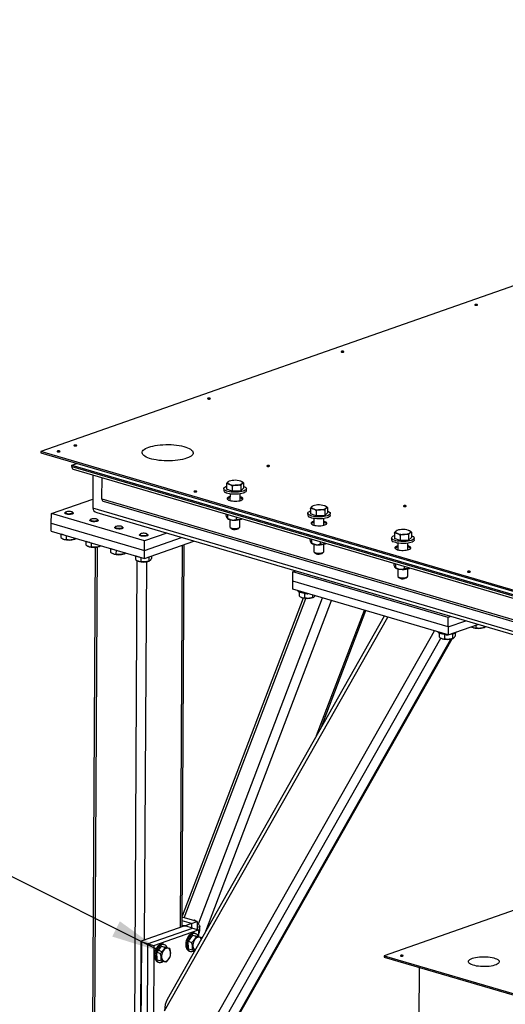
# Model space of a CAD drawing. Header units: millimetres. Extents: x 5 to 589, y 5 to 415.
# Tile 8 of 126: x 124 to 143, y 56 to 94. Entities that reach past the tile are written whole.
import ezdxf

# ---------------------------------------------------------------- set-up
doc = ezdxf.new("R2010")
doc.units = ezdxf.units.MM
doc.layers.add('NOTES', color=6, linetype='Continuous')
doc.layers.add('TRAIT-FORT', color=4, linetype='Continuous', lineweight=25)
doc.dimstyles.new('SLDDIMSTYLE3', dxfattribs={"dimtxt": 0.18, "dimasz": 2, "dimexe": 0, "dimexo": 0.0625, "dimgap": 0, "dimtad": 0, "dimtih": 1, "dimtoh": 1, "dimdec": 0, "dimrnd": 1e-09, "dimzin": 0, "dimdsep": 46, "dimtxsty": 'Standard', "dimsah": 1, "dimcen": 0.09, "dimadec": 0, "dimazin": 0, "dimtfac": 2, "dimtdec": 0, "dimtofl": 0, "dimtmove": 0, "dimatfit": 3, "dimfxl": 1, "dimfrac": 2, "dimtolj": 1, "dimtzin": 0, "dimarcsym": 0})

msp = doc.modelspace()

# ---------------------------------------------------------------- linework, layer by layer
at = {"layer": 'TRAIT-FORT', "color": 4, "linetype": 'Continuous', "lineweight": 25}
for p, q in [((172.503, 93.831), (125.031, 77.186)), ((125.031, 77.186), (125.03, 77.14)), ((125.03, 77.14), (146.85, 70.745)), ((146.85, 70.791), (125.031, 77.186)), ((126.228, 76.605), (126.229, 76.666)), ((126.229, 76.666), (126.419, 76.733)), ((126.229, 76.666), (143.972, 71.466)), ((126.228, 76.605), (143.972, 71.405)), ((126.278, 76.512), (144.022, 71.312)), ((127.038, 76.289), (127.031, 74.999)), ((127.384, 75.363), (127.389, 76.186)), ((132.192, 75.942), (132.19, 75.737)), ((132.286, 76.04), (132.275, 76.036)), ((132.758, 76.037), (132.757, 76.038)), ((132.85, 75.979), (132.849, 75.774)), ((132.084, 75.758), (132.084, 75.682)), ((132.41, 75.655), (132.19, 75.737)), ((132.325, 75.555), (132.324, 75.299)), ((132.411, 75.859), (132.41, 75.655)), ((132.739, 75.673), (132.41, 75.655)), ((132.711, 75.296), (132.712, 75.553)), ((132.74, 75.878), (132.739, 75.673)), ((132.739, 75.673), (132.849, 75.774)), ((132.955, 75.677), (132.955, 75.753)), ((125.436, 74.797), (127.033, 75.357)), ((127.384, 75.363), (145.128, 70.164)), ((127.434, 75.27), (145.178, 70.07)), ((125.433, 74.43), (125.436, 74.797)), ((129.032, 73.743), (125.436, 74.797)), ((125.958, 74.815), (125.958, 74.806)), ((125.989, 74.851), (125.967, 74.833)), ((126.271, 74.831), (126.25, 74.85)), ((126.28, 74.804), (126.28, 74.813)), ((145.734, 69.518), (127.031, 74.999)), ((127.19, 74.834), (145.724, 69.403)), ((132.18, 74.724), (132.18, 74.782)), ((132.246, 74.612), (132.247, 74.762)), ((135.321, 74.809), (135.321, 74.733)), ((135.429, 74.993), (135.427, 74.788)), ((135.647, 74.706), (135.427, 74.788)), ((135.523, 75.092), (135.512, 75.087)), ((135.648, 74.911), (135.647, 74.706)), ((135.977, 74.929), (135.976, 74.725)), ((135.976, 74.725), (136.086, 74.825)), ((135.995, 75.089), (135.994, 75.089)), ((136.087, 75.03), (136.086, 74.825)), ((136.192, 74.728), (136.192, 74.804)), ((125.432, 74.125), (125.433, 74.43)), ((125.433, 74.43), (129.03, 73.376)), ((126.917, 74.534), (126.917, 74.525)), ((126.948, 74.57), (126.926, 74.552)), ((127.23, 74.55), (127.209, 74.569)), ((127.239, 74.523), (127.239, 74.532)), ((132.22, 74.613), (132.225, 74.609)), ((132.32, 74.565), (132.318, 74.282)), ((132.58, 74.573), (132.581, 74.665)), ((132.705, 74.28), (132.707, 74.563)), ((135.562, 74.607), (135.561, 74.35)), ((135.976, 74.725), (135.647, 74.706)), ((135.948, 74.348), (135.949, 74.605)), ((125.432, 74.125), (129.028, 73.071)), ((125.804, 74.016), (125.803, 73.871)), ((127.876, 74.253), (127.876, 74.244)), ((127.907, 74.289), (127.885, 74.27)), ((128.189, 74.269), (128.168, 74.288)), ((128.198, 74.242), (128.198, 74.251)), ((128.866, 74.008), (128.845, 73.989)), ((129.889, 74.043), (129.032, 73.743)), ((129.148, 73.988), (129.127, 74.007)), ((132.329, 74.261), (132.382, 74.213)), ((132.64, 74.212), (132.694, 74.259)), ((138.666, 74.044), (138.664, 73.84)), ((138.76, 74.143), (138.749, 74.139)), ((139.232, 74.14), (139.231, 74.141)), ((139.324, 74.081), (139.323, 73.877)), ((125.89, 73.816), (125.902, 73.81)), ((125.917, 73.804), (125.902, 73.81)), ((126.011, 73.955), (126.01, 73.793)), ((126.321, 73.864), (126.321, 73.811)), ((126.325, 73.808), (126.346, 73.817)), ((126.763, 73.735), (126.762, 73.59)), ((126.97, 73.674), (126.969, 73.512)), ((128.835, 73.972), (128.835, 73.963)), ((129.028, 73.071), (130.931, 73.738)), ((129.03, 73.376), (130.458, 73.877)), ((129.03, 73.376), (129.032, 73.743)), ((129.157, 73.961), (129.158, 73.97)), ((135.417, 73.775), (135.417, 73.833)), ((135.457, 73.664), (135.462, 73.66)), ((135.483, 73.664), (135.484, 73.814)), ((135.817, 73.625), (135.818, 73.716)), ((138.558, 73.861), (138.558, 73.784)), ((138.884, 73.757), (138.664, 73.84)), ((138.799, 73.658), (138.798, 73.401)), ((138.885, 73.962), (138.884, 73.757)), ((139.213, 73.776), (138.884, 73.757)), ((139.185, 73.399), (139.186, 73.656)), ((139.214, 73.981), (139.213, 73.776)), ((139.213, 73.776), (139.323, 73.877)), ((139.429, 73.779), (139.429, 73.856)), ((126.849, 73.535), (126.861, 73.529)), ((126.876, 73.523), (126.861, 73.529)), ((127.129, 73.495), (126.996, 49.701)), ((127.081, 49.639), (127.215, 73.506)), ((127.281, 73.583), (127.28, 73.53)), ((127.284, 73.527), (127.305, 73.536)), ((127.722, 73.454), (127.721, 73.309)), ((127.808, 73.253), (127.82, 73.248)), ((127.835, 73.242), (127.82, 73.248)), ((127.929, 73.393), (127.928, 73.231)), ((128.24, 73.302), (128.239, 73.249)), ((128.243, 73.246), (128.264, 73.255)), ((129.028, 73.071), (129.03, 73.376)), ((130.413, 58.846), (130.495, 73.585)), ((130.479, 58.869), (130.561, 73.608)), ((135.557, 73.616), (135.555, 73.333)), ((135.566, 73.312), (135.619, 73.265)), ((135.877, 73.263), (135.931, 73.31)), ((135.942, 73.331), (135.944, 73.614)), ((128.616, 49.189), (128.749, 72.983)), ((128.681, 73.173), (128.68, 73.028)), ((128.767, 72.972), (128.779, 72.967)), ((128.794, 72.961), (128.779, 72.967)), ((128.888, 73.112), (128.888, 72.95)), ((129.032, 58.362), (129.113, 72.94)), ((129.199, 73.131), (129.198, 72.968)), ((129.202, 72.965), (129.223, 72.974)), ((129.303, 73.167), (129.302, 73.063)), ((138.654, 72.827), (138.654, 72.885)), ((138.72, 72.715), (138.721, 72.865)), ((134.749, 72.187), (134.751, 72.553)), ((134.751, 72.553), (134.852, 72.589)), ((140.745, 70.797), (134.751, 72.553)), ((138.694, 72.715), (138.699, 72.711)), ((138.794, 72.668), (138.792, 72.385)), ((139.054, 72.676), (139.055, 72.767)), ((139.179, 72.383), (139.181, 72.666)), ((134.747, 71.881), (134.749, 72.187)), ((140.743, 70.43), (134.749, 72.187)), ((138.803, 72.364), (138.856, 72.316)), ((139.114, 72.315), (139.168, 72.362)), ((140.742, 70.124), (134.747, 71.881)), ((134.994, 71.77), (134.994, 71.622)), ((135.152, 71.542), (130.481, 59.285)), ((130.557, 59.22), (135.247, 71.528)), ((131.105, 58.981), (135.893, 71.545)), ((131.387, 58.7), (136.243, 71.443)), ((135.081, 71.567), (135.093, 71.561)), ((135.107, 71.555), (135.093, 71.561)), ((135.202, 71.715), (135.201, 71.544)), ((135.512, 71.657), (135.512, 71.562)), ((135.515, 71.559), (135.536, 71.568)), ((135.665, 66.241), (137.506, 71.072)), ((135.857, 66.579), (137.562, 71.056)), ((129.803, 55.628), (138.413, 70.807)), ((138.277, 70.846), (129.898, 56.074)), ((140.743, 70.43), (140.745, 70.797)), ((140.743, 70.43), (141.415, 70.665)), ((140.847, 70.832), (140.745, 70.797)), ((129.782, 51.889), (140.213, 70.279)), ((140.742, 70.124), (141.889, 70.527)), ((140.743, 70.43), (140.742, 70.124)), ((141.684, 70.409), (141.696, 70.404)), ((141.711, 70.398), (141.696, 70.404)), ((141.805, 70.497), (141.804, 70.387)), ((142.115, 70.46), (142.115, 70.405)), ((142.119, 70.402), (142.14, 70.411)), ((129.952, 51.482), (140.455, 69.998)), ((130.47, 51.664), (140.847, 69.958)), ((130.551, 51.746), (140.888, 69.969)), ((140.389, 70.189), (140.389, 70.041)), ((140.476, 69.986), (140.488, 69.98)), ((140.502, 69.974), (140.488, 69.98)), ((140.597, 70.134), (140.596, 69.963)), ((140.908, 70.148), (140.907, 69.981)), ((140.91, 69.978), (140.931, 69.987)), ((141.011, 70.185), (141.01, 70.076)), ((166.32, 67.586), (138.268, 57.75)), ((131.06, 59.073), (130.481, 59.243)), ((130.542, 58.891), (128.902, 58.316)), ((129.147, 58.217), (130.873, 58.822)), ((130.479, 58.938), (130.537, 58.92)), ((130.844, 58.997), (130.48, 59.104)), ((130.537, 58.92), (130.628, 58.922)), ((130.537, 58.89), (130.537, 58.92)), ((130.633, 58.892), (130.542, 58.891)), ((130.844, 58.997), (130.628, 58.922)), ((130.628, 58.922), (130.628, 58.892)), ((130.873, 58.822), (130.633, 58.892)), ((130.844, 58.997), (130.843, 58.831)), ((130.844, 58.997), (131.06, 59.073)), ((130.873, 58.822), (131.113, 58.752)), ((130.932, 59.11), (130.973, 59.125)), ((130.973, 59.125), (131.015, 59.086)), ((131.06, 59.073), (131.058, 58.768)), ((131.059, 58.853), (131.16, 58.889)), ((129.386, 58.147), (131.113, 58.752)), ((130.875, 58.553), (130.705, 58.313)), ((130.875, 58.553), (131.019, 58.511)), ((130.875, 58.553), (131.07, 58.505)), ((130.999, 58.605), (130.951, 58.62)), ((131.07, 58.505), (131.213, 58.463)), ((131.113, 58.752), (131.111, 58.493)), ((131.112, 58.594), (131.129, 58.6)), ((128.859, 50.676), (128.902, 58.316)), ((128.907, 58.287), (128.864, 50.647)), ((128.902, 58.316), (128.907, 58.287)), ((129.147, 58.217), (128.907, 58.287)), ((129.147, 58.217), (129.104, 50.577)), ((129.147, 58.217), (129.386, 58.147)), ((129.386, 58.147), (129.344, 50.506)), ((129.667, 58.13), (129.497, 57.89)), ((129.667, 58.13), (129.81, 58.088)), ((129.667, 58.13), (129.861, 58.081)), ((129.791, 58.182), (129.743, 58.196)), ((129.861, 58.081), (130.005, 58.039)), ((130.705, 58.313), (130.849, 58.271)), ((130.73, 58.025), (130.705, 58.313)), ((129.497, 57.89), (129.641, 57.847)), ((129.521, 57.601), (129.497, 57.89)), ((130.73, 58.025), (130.873, 57.983)), ((130.752, 57.938), (130.8, 57.924)), ((138.268, 57.75), (191.259, 42.22)), ((138.268, 57.75), (138.268, 57.704)), ((138.268, 57.704), (191.259, 42.174)), ((129.521, 57.601), (129.665, 57.559)), ((129.543, 57.515), (129.591, 57.501)), ((139.621, 55.336), (139.632, 57.304))]:
    msp.add_line(p, q, dxfattribs=at)
at = {"layer": 'TRAIT-FORT', "color": 4, "linetype": 'Continuous', "lineweight": 25, "flags": 128}
for points in [[(141.776, 82.852), (141.765, 82.846), (141.762, 82.839), (141.767, 82.833), (141.78, 82.827), (141.798, 82.824), (141.82, 82.823), (141.84, 82.824), (141.857, 82.828), (141.868, 82.834), (141.871, 82.841), (141.866, 82.847), (141.853, 82.853), (141.835, 82.857), (141.814, 82.858), (141.793, 82.856), (141.776, 82.852)], [(136.624, 81.046), (136.613, 81.04), (136.61, 81.033), (136.615, 81.026), (136.628, 81.021), (136.647, 81.017), (136.668, 81.016), (136.688, 81.018), (136.706, 81.022), (136.717, 81.028), (136.72, 81.034), (136.714, 81.041), (136.702, 81.047), (136.683, 81.05), (136.662, 81.051), (136.641, 81.05), (136.624, 81.046)], [(131.472, 79.239), (131.461, 79.233), (131.458, 79.227), (131.464, 79.22), (131.476, 79.214), (131.495, 79.211), (131.516, 79.21), (131.537, 79.211), (131.554, 79.215), (131.565, 79.221), (131.568, 79.228), (131.563, 79.235), (131.55, 79.24), (131.531, 79.244), (131.51, 79.245), (131.489, 79.243), (131.472, 79.239)], [(126.321, 77.433), (126.31, 77.427), (126.307, 77.42), (126.312, 77.413), (126.325, 77.408), (126.343, 77.404), (126.364, 77.403), (126.385, 77.405), (126.402, 77.409), (126.413, 77.415), (126.416, 77.421), (126.411, 77.428), (126.398, 77.434), (126.38, 77.437), (126.358, 77.438), (126.338, 77.437), (126.321, 77.433)], [(129.191, 77.356), (129.266, 77.379), (129.349, 77.4), (129.439, 77.418), (129.534, 77.433), (129.635, 77.444), (129.738, 77.452), (129.844, 77.456), (129.95, 77.456), (130.056, 77.453), (130.161, 77.446), (130.263, 77.435), (130.36, 77.421), (130.453, 77.404), (130.539, 77.383), (130.619, 77.36), (130.69, 77.334), (130.752, 77.306), (130.804, 77.276), (130.846, 77.245), (130.877, 77.212), (130.897, 77.178), (130.905, 77.144), (130.902, 77.11), (130.888, 77.077), (130.862, 77.044), (130.825, 77.012), (130.778, 76.982), (130.72, 76.953), (130.653, 76.927), (130.578, 76.903), (130.495, 76.882), (130.405, 76.864), (130.309, 76.85), (130.209, 76.839), (130.106, 76.831), (130, 76.827), (129.894, 76.827), (129.788, 76.83), (129.683, 76.837), (129.581, 76.848), (129.483, 76.862), (129.391, 76.879), (129.304, 76.899), (129.225, 76.922), (129.154, 76.948), (129.092, 76.976), (129.04, 77.006), (128.998, 77.038), (128.967, 77.071), (128.947, 77.104), (128.938, 77.138), (128.941, 77.172), (128.956, 77.206), (128.982, 77.239), (129.019, 77.271), (129.066, 77.301), (129.124, 77.329), (129.191, 77.356)], [(125.673, 77.206), (125.662, 77.2), (125.659, 77.193), (125.664, 77.186), (125.677, 77.181), (125.696, 77.177), (125.717, 77.176), (125.738, 77.178), (125.755, 77.182), (125.766, 77.188), (125.769, 77.194), (125.763, 77.201), (125.751, 77.207), (125.732, 77.21), (125.711, 77.211), (125.69, 77.21), (125.673, 77.206)], [(133.753, 76.643), (133.743, 76.638), (133.739, 76.631), (133.745, 76.624), (133.758, 76.619), (133.776, 76.615), (133.797, 76.614), (133.818, 76.616), (133.835, 76.62), (133.846, 76.625), (133.849, 76.632), (133.844, 76.639), (133.831, 76.644), (133.812, 76.648), (133.791, 76.649), (133.771, 76.647), (133.753, 76.643)], [(132.247, 76.017), (132.237, 76.005), (132.231, 75.993), (132.231, 75.981), (132.236, 75.969), (132.245, 75.957), (132.26, 75.946), (132.278, 75.935), (132.301, 75.925)], [(132.795, 75.953), (132.805, 75.965), (132.811, 75.977), (132.811, 75.989), (132.806, 76.001), (132.797, 76.013), (132.782, 76.024), (132.764, 76.035), (132.741, 76.044)], [(130.948, 75.66), (130.937, 75.654), (130.934, 75.647), (130.94, 75.641), (130.952, 75.635), (130.971, 75.631), (130.992, 75.63), (131.013, 75.632), (131.03, 75.636), (131.041, 75.642), (131.044, 75.649), (131.039, 75.655), (131.026, 75.661), (131.007, 75.664), (130.986, 75.665), (130.965, 75.664), (130.948, 75.66)], [(132.149, 75.684), (132.116, 75.705), (132.095, 75.727), (132.085, 75.75), (132.087, 75.773), (132.101, 75.796), (132.126, 75.817), (132.162, 75.837), (132.191, 75.849)], [(132.955, 75.677), (132.952, 75.662), (132.938, 75.639), (132.913, 75.618), (132.877, 75.598), (132.831, 75.58), (132.777, 75.565), (132.716, 75.554), (132.649, 75.545), (132.579, 75.541), (132.507, 75.54), (132.436, 75.543), (132.366, 75.549), (132.301, 75.56), (132.242, 75.573), (132.191, 75.589), (132.148, 75.608)], [(132.849, 75.845), (132.891, 75.827), (132.923, 75.806), (132.945, 75.784), (132.955, 75.761), (132.953, 75.738), (132.939, 75.715), (132.913, 75.694), (132.877, 75.674), (132.832, 75.657), (132.777, 75.642), (132.716, 75.63), (132.65, 75.622), (132.579, 75.617), (132.508, 75.616), (132.436, 75.619), (132.367, 75.626), (132.302, 75.636), (132.243, 75.649), (132.191, 75.666), (132.149, 75.684), (132.149, 75.684)], [(132.324, 75.451), (132.29, 75.44), (132.254, 75.425), (132.229, 75.408), (132.214, 75.389), (132.212, 75.37), (132.221, 75.351), (132.241, 75.333), (132.272, 75.316), (132.313, 75.302), (132.361, 75.29), (132.415, 75.282), (132.474, 75.277), (132.534, 75.276), (132.593, 75.278), (132.65, 75.284), (132.701, 75.294), (132.745, 75.307), (132.781, 75.322), (132.807, 75.339), (132.821, 75.358), (132.824, 75.377), (132.815, 75.396), (132.794, 75.414), (132.763, 75.431), (132.723, 75.445), (132.712, 75.449)], [(125.997, 74.781), (125.973, 74.793), (125.96, 74.807), (125.959, 74.821), (125.967, 74.833)], [(126.014, 74.807), (126.046, 74.798), (126.084, 74.793), (126.125, 74.791), (126.165, 74.794), (126.202, 74.8), (126.231, 74.809), (126.25, 74.821), (126.258, 74.834), (126.253, 74.847), (126.236, 74.859), (126.209, 74.869), (126.174, 74.876), (126.134, 74.88), (126.093, 74.879), (126.054, 74.875), (126.021, 74.867), (125.996, 74.857), (125.983, 74.845), (125.981, 74.831), (125.992, 74.818), (126.014, 74.807)], [(126.271, 74.831), (126.273, 74.829), (126.28, 74.815), (126.276, 74.801), (126.259, 74.788), (126.233, 74.777), (126.198, 74.769), (126.157, 74.764), (126.113, 74.763), (126.07, 74.765), (126.03, 74.772), (125.997, 74.781)], [(135.386, 74.736), (135.353, 74.757), (135.332, 74.779), (135.322, 74.801), (135.324, 74.824), (135.338, 74.847), (135.363, 74.868), (135.399, 74.888), (135.428, 74.9)], [(136.086, 74.896), (136.128, 74.878), (136.16, 74.857), (136.182, 74.835), (136.192, 74.812), (136.19, 74.789), (136.176, 74.767), (136.15, 74.745), (136.114, 74.726), (136.069, 74.708), (136.014, 74.693), (135.953, 74.682), (135.887, 74.673), (135.816, 74.669), (135.745, 74.668), (135.673, 74.671), (135.604, 74.677), (135.539, 74.687), (135.48, 74.701), (135.428, 74.717), (135.386, 74.736), (135.386, 74.736)], [(135.484, 75.068), (135.474, 75.056), (135.468, 75.044), (135.468, 75.032), (135.473, 75.02), (135.482, 75.008), (135.497, 74.997), (135.515, 74.986), (135.538, 74.976)], [(136.032, 75.004), (136.042, 75.016), (136.048, 75.028), (136.048, 75.04), (136.043, 75.052), (136.034, 75.064), (136.019, 75.075), (136.001, 75.086), (135.978, 75.096)], [(139.029, 75.098), (139.018, 75.092), (139.015, 75.085), (139.02, 75.078), (139.033, 75.073), (139.051, 75.069), (139.072, 75.068), (139.093, 75.07), (139.11, 75.074), (139.121, 75.079), (139.124, 75.086), (139.119, 75.093), (139.106, 75.098), (139.088, 75.102), (139.066, 75.103), (139.046, 75.102), (139.029, 75.098)], [(126.956, 74.5), (126.932, 74.512), (126.919, 74.525), (126.918, 74.539), (126.926, 74.552)], [(126.973, 74.526), (127.005, 74.517), (127.043, 74.512), (127.084, 74.51), (127.124, 74.513), (127.161, 74.519), (127.19, 74.528), (127.209, 74.539), (127.217, 74.552), (127.212, 74.566), (127.195, 74.578), (127.168, 74.588), (127.133, 74.595), (127.093, 74.599), (127.052, 74.598), (127.013, 74.594), (126.98, 74.586), (126.955, 74.576), (126.942, 74.563), (126.94, 74.55), (126.951, 74.537), (126.973, 74.526)], [(127.23, 74.55), (127.232, 74.548), (127.239, 74.534), (127.235, 74.52), (127.218, 74.507), (127.192, 74.496), (127.157, 74.488), (127.116, 74.483), (127.072, 74.482), (127.029, 74.484), (126.989, 74.491), (126.956, 74.5)], [(136.192, 74.728), (136.189, 74.713), (136.175, 74.69), (136.15, 74.669), (136.114, 74.649), (136.068, 74.632), (136.014, 74.617), (135.953, 74.605), (135.886, 74.597), (135.816, 74.592), (135.744, 74.591), (135.673, 74.594), (135.603, 74.601), (135.538, 74.611), (135.479, 74.624), (135.428, 74.641), (135.385, 74.659)], [(135.561, 74.502), (135.527, 74.492), (135.491, 74.476), (135.466, 74.459), (135.451, 74.44), (135.449, 74.421), (135.458, 74.402), (135.478, 74.384), (135.509, 74.367), (135.55, 74.353), (135.598, 74.341), (135.652, 74.333), (135.711, 74.328), (135.771, 74.327), (135.83, 74.329), (135.887, 74.336), (135.938, 74.345), (135.982, 74.358), (136.018, 74.373), (136.044, 74.391), (136.058, 74.409), (136.061, 74.429), (136.052, 74.448), (136.031, 74.466), (136, 74.482), (135.96, 74.497), (135.949, 74.5)], [(127.915, 74.219), (127.891, 74.231), (127.878, 74.244), (127.877, 74.258), (127.885, 74.27)], [(127.932, 74.245), (127.964, 74.236), (128.002, 74.231), (128.043, 74.229), (128.084, 74.231), (128.12, 74.238), (128.149, 74.247), (128.168, 74.258), (128.176, 74.271), (128.171, 74.285), (128.154, 74.297), (128.127, 74.307), (128.092, 74.314), (128.052, 74.318), (128.011, 74.317), (127.972, 74.313), (127.939, 74.305), (127.914, 74.295), (127.901, 74.282), (127.899, 74.269), (127.91, 74.256), (127.932, 74.245)], [(128.189, 74.269), (128.191, 74.267), (128.198, 74.253), (128.194, 74.239), (128.178, 74.226), (128.151, 74.215), (128.116, 74.207), (128.075, 74.202), (128.031, 74.201), (127.988, 74.203), (127.948, 74.21), (127.915, 74.219)], [(128.892, 73.964), (128.923, 73.955), (128.961, 73.95), (129.002, 73.948), (129.043, 73.95), (129.079, 73.956), (129.108, 73.966), (129.127, 73.977), (129.135, 73.99), (129.13, 74.003), (129.114, 74.016), (129.086, 74.026), (129.051, 74.033), (129.011, 74.037), (128.97, 74.036), (128.931, 74.032), (128.898, 74.024), (128.874, 74.014), (128.86, 74.001), (128.859, 73.988), (128.869, 73.975), (128.892, 73.964)], [(132.365, 74.241), (132.401, 74.231), (132.444, 74.223), (132.491, 74.219), (132.54, 74.22), (132.587, 74.224), (132.629, 74.231), (132.663, 74.242), (132.688, 74.255), (132.702, 74.27), (132.705, 74.28)], [(132.407, 74.199), (132.386, 74.211), (132.382, 74.213)], [(138.721, 74.119), (138.711, 74.108), (138.705, 74.096), (138.705, 74.084), (138.71, 74.071), (138.719, 74.06), (138.734, 74.048), (138.752, 74.038), (138.775, 74.028)], [(139.269, 74.056), (139.279, 74.067), (139.285, 74.079), (139.285, 74.091), (139.28, 74.104), (139.271, 74.115), (139.256, 74.127), (139.238, 74.137), (139.215, 74.147)], [(128.874, 73.938), (128.85, 73.95), (128.837, 73.963), (128.836, 73.977), (128.845, 73.989)], [(129.148, 73.988), (129.15, 73.986), (129.157, 73.972), (129.153, 73.958), (129.137, 73.945), (129.11, 73.934), (129.075, 73.926), (129.034, 73.921), (128.99, 73.92), (128.947, 73.922), (128.907, 73.928), (128.874, 73.938)], [(138.623, 73.787), (138.59, 73.808), (138.569, 73.83), (138.559, 73.853), (138.561, 73.876), (138.575, 73.898), (138.6, 73.92), (138.636, 73.94), (138.666, 73.952)], [(139.429, 73.779), (139.426, 73.764), (139.412, 73.742), (139.387, 73.72), (139.351, 73.701), (139.305, 73.683), (139.251, 73.668), (139.19, 73.656), (139.123, 73.648), (139.053, 73.643), (138.981, 73.643), (138.91, 73.646), (138.84, 73.652), (138.775, 73.662), (138.716, 73.676), (138.665, 73.692), (138.622, 73.711)], [(139.323, 73.948), (139.365, 73.929), (139.397, 73.909), (139.419, 73.887), (139.429, 73.864), (139.427, 73.841), (139.413, 73.818), (139.387, 73.797), (139.351, 73.777), (139.306, 73.759), (139.251, 73.745), (139.19, 73.733), (139.124, 73.725), (139.053, 73.72), (138.982, 73.719), (138.91, 73.722), (138.841, 73.729), (138.776, 73.739), (138.717, 73.752), (138.665, 73.768), (138.623, 73.787), (138.623, 73.787)], [(135.602, 73.293), (135.638, 73.282), (135.681, 73.275), (135.728, 73.271), (135.777, 73.271), (135.824, 73.275), (135.866, 73.282), (135.9, 73.293), (135.925, 73.306), (135.939, 73.321), (135.942, 73.331)], [(135.644, 73.251), (135.623, 73.262), (135.619, 73.265)], [(138.798, 73.553), (138.764, 73.543), (138.728, 73.528), (138.703, 73.51), (138.688, 73.492), (138.686, 73.473), (138.695, 73.454), (138.715, 73.435), (138.746, 73.419), (138.787, 73.404), (138.835, 73.393), (138.889, 73.384), (138.948, 73.379), (139.008, 73.378), (139.067, 73.381), (139.124, 73.387), (139.175, 73.397), (139.219, 73.41), (139.255, 73.425), (139.281, 73.442), (139.295, 73.461), (139.298, 73.48), (139.289, 73.499), (139.268, 73.517), (139.237, 73.534), (139.197, 73.548), (139.186, 73.551)], [(141.499, 72.568), (141.488, 72.562), (141.485, 72.555), (141.49, 72.549), (141.503, 72.543), (141.521, 72.54), (141.542, 72.538), (141.563, 72.54), (141.58, 72.544), (141.591, 72.55), (141.594, 72.557), (141.589, 72.563), (141.576, 72.569), (141.558, 72.572), (141.536, 72.574), (141.516, 72.572), (141.499, 72.568)], [(138.839, 72.344), (138.875, 72.333), (138.918, 72.326), (138.965, 72.322), (139.014, 72.322), (139.061, 72.326), (139.103, 72.334), (139.137, 72.345), (139.162, 72.358), (139.176, 72.372), (139.179, 72.383)], [(138.881, 72.302), (138.86, 72.313), (138.856, 72.316)], [(135.188, 71.716), (135.13, 71.725), (135.078, 71.737), (135.033, 71.751), (134.997, 71.768), (134.971, 71.787), (134.955, 71.807), (134.951, 71.821)], [(140.583, 70.135), (140.525, 70.144), (140.473, 70.156), (140.428, 70.17), (140.392, 70.187), (140.366, 70.206), (140.35, 70.226), (140.346, 70.24)], [(141.055, 70.234), (141.053, 70.227), (141.04, 70.207), (141.017, 70.189), (140.983, 70.172), (140.94, 70.157), (140.889, 70.145), (140.833, 70.136), (140.772, 70.13), (140.751, 70.129)], [(131.057, 58.849), (131.071, 58.787), (131.074, 58.763)], [(130.951, 58.62), (130.915, 58.625), (130.873, 58.621), (130.831, 58.606), (130.789, 58.58), (130.749, 58.544), (130.712, 58.5), (130.68, 58.449), (130.654, 58.392), (130.633, 58.332)], [(131.112, 58.493), (131.098, 58.521), (131.071, 58.559), (131.039, 58.587), (131.003, 58.604), (130.963, 58.611), (130.921, 58.607), (130.878, 58.591), (130.837, 58.566), (130.797, 58.53), (130.76, 58.486), (130.728, 58.435), (130.702, 58.378), (130.681, 58.318)], [(131.216, 58.398), (131.196, 58.429), (131.168, 58.453), (131.137, 58.467), (131.102, 58.47), (131.065, 58.461), (131.029, 58.442), (130.995, 58.413), (130.963, 58.376), (130.937, 58.331), (130.916, 58.282), (130.901, 58.229), (130.894, 58.176), (130.894, 58.125)], [(129.743, 58.196), (129.707, 58.202), (129.665, 58.197), (129.622, 58.182), (129.58, 58.156), (129.54, 58.12), (129.504, 58.076), (129.472, 58.025), (129.445, 57.969), (129.425, 57.908)], [(129.903, 58.069), (129.889, 58.098), (129.863, 58.135), (129.831, 58.163), (129.794, 58.181), (129.755, 58.187), (129.713, 58.183), (129.67, 58.168), (129.628, 58.142), (129.588, 58.106), (129.552, 58.062), (129.52, 58.011), (129.493, 57.955), (129.473, 57.894)], [(130.633, 58.332), (130.62, 58.27), (130.615, 58.208), (130.616, 58.149), (130.626, 58.094), (130.643, 58.045), (130.666, 58.003), (130.695, 57.97), (130.73, 57.947), (130.752, 57.938)], [(130.681, 58.318), (130.668, 58.256), (130.662, 58.194), (130.664, 58.135), (130.674, 58.08), (130.691, 58.03), (130.714, 57.989), (130.743, 57.956), (130.778, 57.933), (130.816, 57.921), (130.857, 57.919), (130.899, 57.929), (130.942, 57.95), (130.955, 57.959)], [(129.425, 57.908), (129.412, 57.846), (129.406, 57.785), (129.408, 57.725), (129.417, 57.67), (129.434, 57.621), (129.458, 57.579), (129.487, 57.546), (129.521, 57.523), (129.543, 57.515)], [(129.473, 57.894), (129.46, 57.832), (129.454, 57.771), (129.456, 57.711), (129.465, 57.656), (129.482, 57.607), (129.506, 57.565), (129.535, 57.532), (129.569, 57.509), (129.608, 57.497), (129.649, 57.496), (129.691, 57.506), (129.733, 57.526), (129.747, 57.535)], [(129.686, 57.701), (129.694, 57.654), (129.709, 57.612), (129.731, 57.579), (129.758, 57.555), (129.79, 57.541), (129.825, 57.538), (129.861, 57.546), (129.897, 57.566), (129.932, 57.594), (129.963, 57.632), (129.99, 57.677), (130.011, 57.726), (130.025, 57.779), (130.033, 57.832), (130.032, 57.883), (130.024, 57.931), (130.009, 57.972), (129.987, 58.005), (129.96, 58.029), (129.928, 58.043), (129.893, 58.046), (129.857, 58.038), (129.821, 58.019), (129.786, 57.99), (129.755, 57.952), (129.728, 57.907), (129.707, 57.858), (129.693, 57.805), (129.686, 57.752), (129.686, 57.701)], [(138.911, 57.77), (138.9, 57.764), (138.897, 57.757), (138.902, 57.75), (138.915, 57.745), (138.933, 57.741), (138.955, 57.74), (138.975, 57.742), (138.992, 57.746), (139.003, 57.752), (139.006, 57.758), (139.001, 57.765), (138.988, 57.77), (138.97, 57.774), (138.949, 57.775), (138.928, 57.774), (138.911, 57.77)], [(141.671, 57.657), (141.731, 57.675), (141.798, 57.691), (141.872, 57.703), (141.95, 57.712), (142.031, 57.717), (142.115, 57.718), (142.198, 57.716), (142.279, 57.71), (142.357, 57.701), (142.431, 57.688), (142.498, 57.672), (142.558, 57.653), (142.609, 57.632), (142.651, 57.608), (142.682, 57.583), (142.702, 57.557), (142.711, 57.531), (142.708, 57.504), (142.694, 57.478), (142.668, 57.453), (142.632, 57.429), (142.585, 57.407), (142.529, 57.388), (142.466, 57.371), (142.395, 57.357), (142.319, 57.347), (142.239, 57.34), (142.156, 57.336), (142.073, 57.337), (141.991, 57.341), (141.911, 57.349), (141.835, 57.36), (141.764, 57.374), (141.7, 57.392), (141.645, 57.412), (141.598, 57.434), (141.561, 57.458), (141.536, 57.484), (141.521, 57.51), (141.518, 57.537), (141.527, 57.563), (141.547, 57.589), (141.578, 57.614), (141.62, 57.636), (141.671, 57.657)]]:
    msp.add_lwpolyline(points, dxfattribs=at)
at = {"layer": 'TRAIT-FORT', "color": 4, "linetype": 'Continuous', "lineweight": 25}
for centre, radius, start, end in [((126.317, 76.592), 0.0896, 171.8378, 244.4274), ((132.457, 75.676), 0.4, 88.6682, 121.7145), ((132.52, 76.614), 0.723, 252.3536, 274.3785), ((132.522, 75.356), 0.723, 72.3536, 94.3785), ((132.585, 76.293), 0.4, 268.6682, 301.7145), ((132.175, 75.696), 0.0921, 189.1955, 253.2169), ((127.473, 75.351), 0.0896, 171.8378, 244.4274), ((132.354, 75.215), 0.192, 98.8883, 134.4011), ((132.681, 75.216), 0.189, 44.673, 80.7552), ((135.694, 74.728), 0.4, 88.6682, 121.7145), ((135.757, 75.665), 0.723, 252.3536, 274.3785), ((135.759, 74.407), 0.723, 72.3536, 94.3785), ((135.822, 75.345), 0.4, 268.6682, 301.7145), ((132.422, 74.897), 0.349, 235.6882, 268.5655), ((132.517, 75.388), 0.847, 262.9602, 283.473), ((132.661, 74.797), 0.238, 282.7204, 304.6734), ((135.412, 74.748), 0.0921, 189.1955, 253.2169), ((135.591, 74.266), 0.192, 98.8883, 134.4011), ((135.918, 74.267), 0.189, 44.673, 80.7552), ((126.03, 74.482), 0.517, 245.4189, 261.9135), ((132.373, 74.298), 0.0577, 196.3664, 261.7587), ((132.509, 74.486), 0.304, 250.5512, 295.6587), ((138.931, 73.779), 0.4, 88.6682, 121.7145), ((138.994, 74.716), 0.723, 252.3536, 274.3785), ((138.996, 73.459), 0.723, 72.3536, 94.3785), ((139.059, 74.396), 0.4, 268.6682, 301.7145), ((126.115, 74.415), 0.642, 252.0003, 289.0274), ((126.989, 74.201), 0.517, 245.4189, 261.9135), ((135.659, 73.948), 0.349, 235.6882, 268.5655), ((135.898, 73.848), 0.238, 282.7204, 304.6734), ((138.649, 73.799), 0.0921, 189.1955, 253.2169), ((127.074, 74.134), 0.642, 252.0003, 289.0274), ((127.948, 73.92), 0.517, 245.4189, 261.9135), ((128.033, 73.853), 0.642, 252.0003, 289.0274), ((135.61, 73.35), 0.0577, 196.3664, 261.7587), ((135.746, 73.537), 0.304, 250.5512, 295.6587), ((135.754, 74.439), 0.847, 262.9602, 283.473), ((138.828, 73.318), 0.192, 98.8883, 134.4011), ((139.155, 73.319), 0.189, 44.673, 80.7552), ((128.907, 73.639), 0.517, 245.4189, 261.9135), ((128.993, 73.572), 0.642, 252.0003, 289.0274), ((138.896, 73), 0.349, 235.6882, 268.5655), ((138.991, 73.491), 0.847, 262.9602, 283.473), ((139.135, 72.9), 0.238, 282.7204, 304.6734), ((138.847, 72.401), 0.0577, 196.3664, 261.7587), ((138.983, 72.589), 0.304, 250.5512, 295.6587), ((135.306, 72.166), 0.642, 252.0003, 289.0274), ((135.311, 72.788), 1.079, 263.4846, 271.1499), ((141.909, 71.009), 0.642, 252.0003, 289.0274), ((140.701, 70.585), 0.642, 252.0003, 289.0274), ((140.706, 71.207), 1.079, 263.4846, 271.1499), ((131.068, 58.12), 0.174, 178.5176, 237.7066)]:
    msp.add_arc(centre, radius, start, end, dxfattribs=at)
for centre, major_axis, ratio, start_param, end_param in [((127.304, 75.003), (0.273, 0.007), 0.670533, 3.120347, 4.265168), ((127.304, 75.003), (0.273, 0.007), 0.670533, 3.120347, 4.265168), ((129.976, 55.688), (0.028, 0.471), 0.361403, 0.635541, 1.721443)]:
    msp.add_ellipse(centre, major_axis=major_axis, ratio=ratio, start_param=start_param, end_param=end_param, dxfattribs=at)
for points, knots in [([(132.192, 75.942), (132.196, 75.949), (132.205, 75.964), (132.219, 75.985), (132.233, 76.003), (132.242, 76.012), (132.247, 76.017)], [0, 0, 0, 0, 0.247269, 0.495363, 0.746874, 1, 1, 1, 1]), ([(132.301, 75.925), (132.293, 75.928), (132.278, 75.933), (132.255, 75.938), (132.234, 75.941), (132.213, 75.942), (132.199, 75.942), (132.192, 75.942)], [0, 0, 0, 0, 0.219086, 0.412836, 0.607273, 0.803423, 1, 1, 1, 1]), ([(132.247, 76.017), (132.248, 76.018), (132.254, 76.023), (132.263, 76.03), (132.271, 76.034), (132.275, 76.036)], [0, 0, 0, 0, 0.135836, 0.581329, 1, 1, 1, 1]), ([(132.411, 75.859), (132.404, 75.865), (132.39, 75.876), (132.368, 75.891), (132.346, 75.904), (132.324, 75.916), (132.309, 75.922), (132.301, 75.925)], [0, 0, 0, 0, 0.194733, 0.394387, 0.59459, 0.796857, 1, 1, 1, 1]), ([(132.74, 75.878), (132.745, 75.885), (132.753, 75.901), (132.767, 75.921), (132.781, 75.939), (132.791, 75.948), (132.795, 75.953)], [0, 0, 0, 0, 0.247269, 0.495363, 0.746874, 1, 1, 1, 1]), ([(132.85, 75.979), (132.843, 75.984), (132.829, 75.995), (132.808, 76.01), (132.786, 76.023), (132.763, 76.035), (132.748, 76.041), (132.741, 76.044)], [0, 0, 0, 0, 0.194733, 0.394387, 0.59459, 0.796857, 1, 1, 1, 1]), ([(132.795, 75.953), (132.797, 75.954), (132.802, 75.959), (132.812, 75.966), (132.829, 75.975), (132.842, 75.977), (132.85, 75.979)], [0, 0, 0, 0, 0.070068, 0.299868, 0.530929, 1, 1, 1, 1]), ([(132.576, 75.893), (132.572, 75.893), (132.555, 75.892), (132.525, 75.888), (132.474, 75.879), (132.436, 75.867), (132.411, 75.859)], [0, 0, 0, 0, 0.070068, 0.299868, 0.530929, 1, 1, 1, 1]), ([(132.74, 75.878), (132.727, 75.881), (132.7, 75.886), (132.659, 75.892), (132.618, 75.895), (132.59, 75.894), (132.576, 75.893)], [0, 0, 0, 0, 0.247269, 0.495363, 0.746874, 1, 1, 1, 1]), ([(135.429, 74.993), (135.433, 75.001), (135.442, 75.016), (135.456, 75.036), (135.47, 75.054), (135.479, 75.063), (135.484, 75.068)], [0, 0, 0, 0, 0.247269, 0.495363, 0.746874, 1, 1, 1, 1]), ([(135.538, 74.976), (135.53, 74.979), (135.515, 74.985), (135.492, 74.989), (135.471, 74.992), (135.45, 74.994), (135.436, 74.993), (135.429, 74.993)], [0, 0, 0, 0, 0.219086, 0.412836, 0.607273, 0.803423, 1, 1, 1, 1]), ([(135.484, 75.068), (135.485, 75.069), (135.491, 75.074), (135.5, 75.081), (135.508, 75.085), (135.512, 75.087)], [0, 0, 0, 0, 0.135836, 0.581329, 1, 1, 1, 1]), ([(135.648, 74.911), (135.641, 74.916), (135.627, 74.927), (135.605, 74.942), (135.583, 74.956), (135.561, 74.967), (135.546, 74.973), (135.538, 74.976)], [0, 0, 0, 0, 0.194733, 0.394387, 0.59459, 0.796857, 1, 1, 1, 1]), ([(135.813, 74.945), (135.809, 74.944), (135.792, 74.943), (135.762, 74.94), (135.711, 74.93), (135.673, 74.919), (135.648, 74.911)], [0, 0, 0, 0, 0.070068, 0.299868, 0.530929, 1, 1, 1, 1]), ([(135.977, 74.929), (135.964, 74.932), (135.937, 74.938), (135.896, 74.943), (135.855, 74.946), (135.827, 74.945), (135.813, 74.945)], [0, 0, 0, 0, 0.247269, 0.495363, 0.746874, 1, 1, 1, 1]), ([(135.977, 74.929), (135.982, 74.937), (135.99, 74.952), (136.004, 74.972), (136.018, 74.99), (136.028, 75), (136.032, 75.004)], [0, 0, 0, 0, 0.247269, 0.495363, 0.746874, 1, 1, 1, 1]), ([(136.087, 75.03), (136.08, 75.035), (136.066, 75.046), (136.045, 75.061), (136.023, 75.075), (136, 75.087), (135.985, 75.093), (135.978, 75.096)], [0, 0, 0, 0, 0.194733, 0.394387, 0.59459, 0.796857, 1, 1, 1, 1]), ([(136.032, 75.004), (136.034, 75.005), (136.039, 75.01), (136.049, 75.018), (136.066, 75.027), (136.079, 75.029), (136.087, 75.03)], [0, 0, 0, 0, 0.070068, 0.299868, 0.530929, 1, 1, 1, 1]), ([(132.213, 74.623), (132.207, 74.636), (132.195, 74.66), (132.185, 74.703), (132.18, 74.724)], [0, 0, 0, 0, 0.504, 1, 1, 1, 1]), ([(132.246, 74.612), (132.241, 74.609), (132.232, 74.604), (132.22, 74.611), (132.214, 74.621), (132.213, 74.623)], [0, 0, 0, 0, 0.432385, 0.879554, 1, 1, 1, 1]), ([(132.246, 74.612), (132.269, 74.599), (132.315, 74.572), (132.373, 74.554), (132.406, 74.549), (132.413, 74.548)], [0, 0, 0, 0, 0.432385, 0.879554, 1, 1, 1, 1]), ([(132.413, 74.548), (132.442, 74.547), (132.501, 74.545), (132.554, 74.564), (132.58, 74.573)], [0, 0, 0, 0, 0.504, 1, 1, 1, 1]), ([(132.714, 74.565), (132.699, 74.562), (132.67, 74.556), (132.625, 74.56), (132.596, 74.569), (132.58, 74.573)], [0, 0, 0, 0, 0.30999, 0.629546, 1, 1, 1, 1]), ([(132.791, 74.603), (132.785, 74.598), (132.762, 74.582), (132.735, 74.571), (132.716, 74.566), (132.714, 74.565)], [0, 0, 0, 0, 0.27241, 0.914368, 1, 1, 1, 1]), ([(138.666, 74.044), (138.67, 74.052), (138.679, 74.067), (138.693, 74.087), (138.707, 74.105), (138.716, 74.115), (138.721, 74.119)], [0, 0, 0, 0, 0.247269, 0.495363, 0.746874, 1, 1, 1, 1]), ([(138.775, 74.028), (138.767, 74.031), (138.752, 74.036), (138.729, 74.041), (138.708, 74.044), (138.687, 74.045), (138.673, 74.045), (138.666, 74.044)], [0, 0, 0, 0, 0.219086, 0.412836, 0.607273, 0.803423, 1, 1, 1, 1]), ([(138.721, 74.119), (138.722, 74.121), (138.728, 74.126), (138.737, 74.133), (138.745, 74.137), (138.749, 74.139)], [0, 0, 0, 0, 0.135836, 0.581329, 1, 1, 1, 1]), ([(138.885, 73.962), (138.878, 73.968), (138.864, 73.978), (138.842, 73.993), (138.82, 74.007), (138.798, 74.019), (138.783, 74.025), (138.775, 74.028)], [0, 0, 0, 0, 0.194733, 0.394387, 0.59459, 0.796857, 1, 1, 1, 1]), ([(139.214, 73.981), (139.219, 73.988), (139.227, 74.003), (139.241, 74.024), (139.255, 74.042), (139.265, 74.051), (139.269, 74.056)], [0, 0, 0, 0, 0.247269, 0.495363, 0.746874, 1, 1, 1, 1]), ([(139.324, 74.081), (139.317, 74.087), (139.303, 74.098), (139.282, 74.113), (139.26, 74.126), (139.237, 74.138), (139.222, 74.144), (139.215, 74.147)], [0, 0, 0, 0, 0.194733, 0.394387, 0.59459, 0.796857, 1, 1, 1, 1]), ([(139.269, 74.056), (139.271, 74.057), (139.276, 74.062), (139.286, 74.069), (139.303, 74.078), (139.316, 74.08), (139.324, 74.081)], [0, 0, 0, 0, 0.070068, 0.299868, 0.530929, 1, 1, 1, 1]), ([(125.803, 73.871), (125.829, 73.852), (125.873, 73.82), (125.936, 73.798), (125.979, 73.792), (126.003, 73.793), (126.01, 73.793)], [0, 0, 0, 0, 0.385549, 0.637642, 0.896546, 1, 1, 1, 1]), ([(126.321, 73.811), (126.294, 73.803), (126.239, 73.786), (126.159, 73.776), (126.081, 73.779), (126.034, 73.789), (126.01, 73.793)], [0, 0, 0, 0, 0.264605, 0.534948, 0.765343, 1, 1, 1, 1]), ([(126.321, 73.811), (126.33, 73.813), (126.348, 73.816), (126.369, 73.829), (126.38, 73.844), (126.382, 73.846)], [0, 0, 0, 0, 0.446251, 0.902179, 1, 1, 1, 1]), ([(135.45, 73.675), (135.444, 73.687), (135.432, 73.712), (135.422, 73.754), (135.417, 73.775)], [0, 0, 0, 0, 0.504, 1, 1, 1, 1]), ([(135.483, 73.664), (135.478, 73.661), (135.469, 73.655), (135.457, 73.662), (135.451, 73.672), (135.45, 73.675)], [0, 0, 0, 0, 0.432385, 0.879554, 1, 1, 1, 1]), ([(135.483, 73.664), (135.506, 73.651), (135.552, 73.624), (135.61, 73.605), (135.643, 73.6), (135.65, 73.599)], [0, 0, 0, 0, 0.432385, 0.879554, 1, 1, 1, 1]), ([(135.65, 73.599), (135.679, 73.598), (135.738, 73.597), (135.791, 73.616), (135.817, 73.625)], [0, 0, 0, 0, 0.504, 1, 1, 1, 1]), ([(135.951, 73.616), (135.936, 73.613), (135.907, 73.607), (135.862, 73.611), (135.833, 73.62), (135.817, 73.625)], [0, 0, 0, 0, 0.30999, 0.629546, 1, 1, 1, 1]), ([(136.028, 73.654), (136.022, 73.649), (135.999, 73.633), (135.972, 73.622), (135.953, 73.617), (135.951, 73.616)], [0, 0, 0, 0, 0.27241, 0.914368, 1, 1, 1, 1]), ([(139.05, 73.996), (139.046, 73.996), (139.029, 73.995), (138.999, 73.991), (138.948, 73.982), (138.91, 73.97), (138.885, 73.962)], [0, 0, 0, 0, 0.070068, 0.299868, 0.530929, 1, 1, 1, 1]), ([(139.214, 73.981), (139.201, 73.983), (139.174, 73.989), (139.133, 73.994), (139.092, 73.997), (139.064, 73.996), (139.05, 73.996)], [0, 0, 0, 0, 0.247269, 0.495363, 0.746874, 1, 1, 1, 1]), ([(126.762, 73.59), (126.788, 73.571), (126.832, 73.539), (126.895, 73.517), (126.938, 73.511), (126.962, 73.512), (126.969, 73.512)], [0, 0, 0, 0, 0.385549, 0.637642, 0.896546, 1, 1, 1, 1]), ([(127.28, 73.53), (127.253, 73.522), (127.199, 73.505), (127.118, 73.495), (127.041, 73.498), (126.993, 73.507), (126.969, 73.512)], [0, 0, 0, 0, 0.264605, 0.534948, 0.765343, 1, 1, 1, 1]), ([(127.28, 73.53), (127.289, 73.532), (127.307, 73.535), (127.328, 73.548), (127.34, 73.563), (127.342, 73.565)], [0, 0, 0, 0, 0.446251, 0.902179, 1, 1, 1, 1]), ([(127.721, 73.309), (127.747, 73.29), (127.791, 73.258), (127.854, 73.236), (127.897, 73.23), (127.921, 73.231), (127.928, 73.231)], [0, 0, 0, 0, 0.385549, 0.637642, 0.896546, 1, 1, 1, 1]), ([(128.239, 73.249), (128.212, 73.24), (128.158, 73.224), (128.077, 73.214), (128, 73.217), (127.952, 73.226), (127.928, 73.231)], [0, 0, 0, 0, 0.264605, 0.534948, 0.765343, 1, 1, 1, 1]), ([(128.239, 73.249), (128.248, 73.25), (128.266, 73.254), (128.287, 73.267), (128.299, 73.281), (128.301, 73.284)], [0, 0, 0, 0, 0.446251, 0.902179, 1, 1, 1, 1]), ([(128.68, 73.028), (128.707, 73.008), (128.75, 72.977), (128.813, 72.955), (128.856, 72.949), (128.881, 72.95), (128.888, 72.95)], [0, 0, 0, 0, 0.385549, 0.637642, 0.896546, 1, 1, 1, 1]), ([(129.198, 72.968), (129.171, 72.959), (129.117, 72.943), (129.036, 72.933), (128.959, 72.936), (128.911, 72.945), (128.888, 72.95)], [0, 0, 0, 0, 0.264605, 0.534948, 0.765343, 1, 1, 1, 1]), ([(129.198, 72.968), (129.207, 72.969), (129.225, 72.972), (129.252, 72.992), (129.278, 73.023), (129.294, 73.05), (129.302, 73.063)], [0, 0, 0, 0, 0.264605, 0.534948, 0.765343, 1, 1, 1, 1]), ([(138.687, 72.726), (138.681, 72.738), (138.669, 72.763), (138.659, 72.805), (138.654, 72.827)], [0, 0, 0, 0, 0.504, 1, 1, 1, 1]), ([(138.72, 72.715), (138.715, 72.712), (138.706, 72.706), (138.694, 72.713), (138.688, 72.724), (138.687, 72.726)], [0, 0, 0, 0, 0.432385, 0.879554, 1, 1, 1, 1]), ([(138.72, 72.715), (138.743, 72.702), (138.789, 72.675), (138.847, 72.656), (138.88, 72.652), (138.887, 72.651)], [0, 0, 0, 0, 0.432385, 0.879554, 1, 1, 1, 1]), ([(138.887, 72.651), (138.916, 72.65), (138.975, 72.648), (139.028, 72.667), (139.054, 72.676)], [0, 0, 0, 0, 0.504, 1, 1, 1, 1]), ([(139.188, 72.668), (139.173, 72.665), (139.144, 72.659), (139.099, 72.662), (139.07, 72.671), (139.054, 72.676)], [0, 0, 0, 0, 0.30999, 0.629546, 1, 1, 1, 1]), ([(139.265, 72.706), (139.259, 72.701), (139.236, 72.685), (139.209, 72.674), (139.19, 72.668), (139.188, 72.668)], [0, 0, 0, 0, 0.27241, 0.914368, 1, 1, 1, 1]), ([(134.994, 71.622), (135.02, 71.603), (135.063, 71.571), (135.127, 71.549), (135.169, 71.544), (135.194, 71.544), (135.201, 71.544)], [0, 0, 0, 0, 0.385549, 0.637642, 0.896546, 1, 1, 1, 1]), ([(135.512, 71.562), (135.485, 71.554), (135.43, 71.537), (135.349, 71.528), (135.272, 71.53), (135.225, 71.54), (135.201, 71.544)], [0, 0, 0, 0, 0.264605, 0.534948, 0.765343, 1, 1, 1, 1]), ([(135.512, 71.562), (135.521, 71.563), (135.539, 71.567), (135.566, 71.587), (135.586, 71.61), (135.596, 71.627), (135.599, 71.631)], [0, 0, 0, 0, 0.314567, 0.635955, 0.909853, 1, 1, 1, 1]), ([(141.637, 70.438), (141.65, 70.429), (141.681, 70.408), (141.73, 70.392), (141.773, 70.386), (141.797, 70.387), (141.804, 70.387)], [0, 0, 0, 0, 0.23584, 0.549354, 0.87134, 1, 1, 1, 1]), ([(142.115, 70.405), (142.088, 70.396), (142.034, 70.38), (141.953, 70.37), (141.875, 70.373), (141.828, 70.382), (141.804, 70.387)], [0, 0, 0, 0, 0.264605, 0.534948, 0.765343, 1, 1, 1, 1]), ([(142.115, 70.405), (142.124, 70.406), (142.142, 70.41), (142.164, 70.424), (142.176, 70.439), (142.178, 70.442)], [0, 0, 0, 0, 0.4341596, 0.8777339, 1, 1, 1, 1]), ([(140.389, 70.041), (140.415, 70.022), (140.458, 69.99), (140.522, 69.968), (140.564, 69.962), (140.589, 69.963), (140.596, 69.963)], [0, 0, 0, 0, 0.385549, 0.637642, 0.896546, 1, 1, 1, 1]), ([(140.907, 69.981), (140.88, 69.973), (140.825, 69.956), (140.744, 69.946), (140.667, 69.949), (140.62, 69.959), (140.596, 69.963)], [0, 0, 0, 0, 0.264605, 0.534948, 0.765343, 1, 1, 1, 1]), ([(140.907, 69.981), (140.916, 69.982), (140.934, 69.986), (140.961, 70.005), (140.986, 70.036), (141.002, 70.063), (141.01, 70.076)], [0, 0, 0, 0, 0.264605, 0.534948, 0.765343, 1, 1, 1, 1]), ([(130.973, 59.125), (130.96, 59.122), (130.945, 59.119), (130.924, 59.114), (130.921, 59.113)], [0, 0, 0, 0, 0.87968, 1, 1, 1, 1]), ([(131.06, 59.039), (131.07, 59.027), (131.096, 58.998), (131.13, 58.947), (131.15, 58.908), (131.16, 58.889)], [0, 0, 0, 0, 0.2401265, 0.6165817, 1, 1, 1, 1]), ([(131.129, 58.6), (131.14, 58.639), (131.157, 58.703), (131.165, 58.791), (131.164, 58.848), (131.161, 58.88), (131.16, 58.889)], [0, 0, 0, 0, 0.385549, 0.637642, 0.896546, 1, 1, 1, 1]), ([(131.019, 58.511), (131.009, 58.489), (130.99, 58.444), (130.95, 58.38), (130.902, 58.322), (130.867, 58.288), (130.849, 58.271)], [0, 0, 0, 0, 0.264605, 0.534948, 0.765343, 1, 1, 1, 1]), ([(131.019, 58.511), (131.041, 58.506), (131.086, 58.494), (131.14, 58.48), (131.183, 58.47), (131.203, 58.465), (131.213, 58.463)], [0, 0, 0, 0, 0.264605, 0.534948, 0.765343, 1, 1, 1, 1]), ([(131.226, 58.415), (131.225, 58.421), (131.221, 58.437), (131.216, 58.453), (131.213, 58.463)], [0, 0, 0, 0, 0.348891, 1, 1, 1, 1]), ([(129.81, 58.088), (129.801, 58.065), (129.782, 58.02), (129.742, 57.956), (129.694, 57.898), (129.658, 57.865), (129.641, 57.847)], [0, 0, 0, 0, 0.264605, 0.534948, 0.765343, 1, 1, 1, 1]), ([(129.81, 58.088), (129.833, 58.082), (129.877, 58.07), (129.932, 58.057), (129.974, 58.046), (129.995, 58.042), (130.005, 58.039)], [0, 0, 0, 0, 0.264605, 0.534948, 0.765343, 1, 1, 1, 1]), ([(130.873, 57.983), (130.878, 58.017), (130.884, 58.074), (130.876, 58.163), (130.862, 58.224), (130.852, 58.261), (130.849, 58.271)], [0, 0, 0, 0, 0.385549, 0.637642, 0.896546, 1, 1, 1, 1]), ([(129.665, 57.559), (129.669, 57.594), (129.676, 57.651), (129.667, 57.739), (129.654, 57.801), (129.644, 57.837), (129.641, 57.847)], [0, 0, 0, 0, 0.385549, 0.637642, 0.896546, 1, 1, 1, 1]), ([(129.859, 57.511), (129.879, 57.53), (129.92, 57.569), (129.968, 57.63), (130.005, 57.692), (130.021, 57.731), (130.029, 57.751)], [0, 0, 0, 0, 0.264605, 0.534948, 0.765343, 1, 1, 1, 1]), ([(130.029, 57.751), (130.034, 57.785), (130.04, 57.843), (130.032, 57.931), (130.018, 57.993), (130.008, 58.029), (130.005, 58.039)], [0, 0, 0, 0, 0.385549, 0.637642, 0.896546, 1, 1, 1, 1]), ([(130.967, 57.959), (130.955, 57.962), (130.927, 57.969), (130.893, 57.978), (130.873, 57.983)], [0, 0, 0, 0, 0.408256, 1, 1, 1, 1]), ([(129.859, 57.511), (129.848, 57.513), (129.824, 57.519), (129.778, 57.53), (129.724, 57.544), (129.685, 57.554), (129.665, 57.559)], [0, 0, 0, 0, 0.264605, 0.534948, 0.765343, 1, 1, 1, 1])]:
    msp.add_open_spline(points, degree=3, knots=knots, dxfattribs=at)

# ---------------------------------------------------------------- leaders
at = {"layer": 'NOTES', "color": 211}
msp.add_leader([(129.72, 57.892), (121.572, 61.975)], dimstyle='SLDDIMSTYLE3', dxfattribs=at)

doc.saveas('drawing.dxf')
